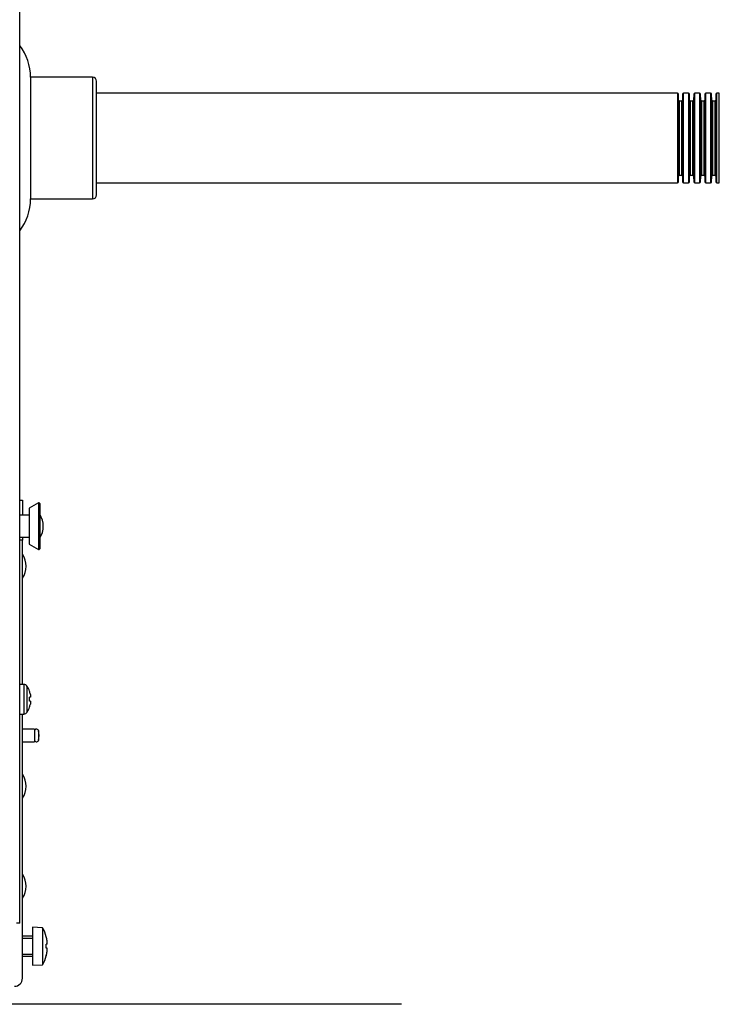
# Model space of a CAD drawing. Header units: millimetres. Extents: x 490 to 1310, y 147 to 543.
# Tile 4 of 30: x 668 to 703, y 147 to 196. Entities that reach past the tile are written whole.
import ezdxf

# ---------------------------------------------------------------- set-up
doc = ezdxf.new("R2010")
doc.units = ezdxf.units.MM
doc.layers.add('FactualArea', color=7, linetype='Continuous')

msp = doc.modelspace()

# ---------------------------------------------------------------- linework, layer by layer
at = {"layer": 'FactualArea', "color": 7, "linetype": 'Continuous'}
for p, q in [((668.117, 151.1), (668.117, 317.479)), ((668.657, 193.38), (668.657, 187.3)), ((671.757, 193.38), (668.657, 193.38)), ((671.757, 193.38), (671.757, 187.3)), ((671.957, 187.5), (671.957, 193.18)), ((700.989, 192.58), (671.957, 192.58)), ((700.989, 192.58), (700.989, 188.1)), ((701.039, 188.149), (701.039, 192.531)), ((701.044, 192.239), (701.039, 192.531)), ((701.251, 192.531), (701.245, 192.239)), ((701.251, 192.531), (701.251, 188.149)), ((701.301, 188.1), (701.301, 192.58)), ((701.542, 192.58), (701.301, 192.58)), ((701.542, 192.58), (701.542, 188.1)), ((701.592, 188.149), (701.592, 192.531)), ((701.597, 192.239), (701.592, 192.531)), ((701.804, 192.531), (701.799, 192.239)), ((701.804, 192.531), (701.804, 188.149)), ((701.854, 188.1), (701.854, 192.58)), ((702.096, 192.58), (701.854, 192.58)), ((702.096, 192.58), (702.096, 188.1)), ((702.146, 188.149), (702.146, 192.531)), ((702.151, 192.239), (702.146, 192.531)), ((702.358, 192.531), (702.353, 192.239)), ((702.358, 192.531), (702.358, 188.149)), ((702.408, 188.1), (702.408, 192.58)), ((702.649, 192.58), (702.408, 192.58)), ((702.649, 192.58), (702.649, 188.1)), ((702.699, 188.149), (702.699, 192.531)), ((702.705, 192.239), (702.699, 192.531)), ((702.911, 192.531), (702.906, 192.239)), ((702.911, 192.531), (702.911, 188.149)), ((702.961, 188.1), (702.961, 192.58)), ((703.082, 192.58), (702.961, 192.58)), ((703.082, 188.1), (703.082, 192.58)), ((701.044, 192.239), (701.044, 188.441)), ((701.094, 188.49), (701.094, 192.19)), ((701.195, 192.19), (701.094, 192.19)), ((701.195, 192.19), (701.195, 188.49)), ((701.245, 188.441), (701.245, 192.239)), ((701.597, 192.239), (701.597, 188.441)), ((701.647, 188.49), (701.647, 192.19)), ((701.749, 192.19), (701.647, 192.19)), ((701.749, 192.19), (701.749, 188.49)), ((701.799, 188.441), (701.799, 192.239)), ((702.151, 192.239), (702.151, 188.441)), ((702.201, 188.49), (702.201, 192.19)), ((702.303, 192.19), (702.201, 192.19)), ((702.303, 192.19), (702.303, 188.49)), ((702.353, 188.441), (702.353, 192.239)), ((702.705, 192.239), (702.705, 188.441)), ((702.755, 188.49), (702.755, 192.19)), ((702.856, 192.19), (702.755, 192.19)), ((702.856, 192.19), (702.856, 188.49)), ((702.906, 188.441), (702.906, 192.239)), ((671.957, 188.1), (700.989, 188.1)), ((701.039, 188.149), (701.044, 188.441)), ((701.094, 188.49), (701.195, 188.49)), ((701.245, 188.441), (701.251, 188.149)), ((701.301, 188.1), (701.542, 188.1)), ((701.592, 188.149), (701.597, 188.441)), ((701.647, 188.49), (701.749, 188.49)), ((701.799, 188.441), (701.804, 188.149)), ((701.854, 188.1), (702.096, 188.1)), ((702.146, 188.149), (702.151, 188.441)), ((702.201, 188.49), (702.303, 188.49)), ((702.353, 188.441), (702.358, 188.149)), ((702.408, 188.1), (702.649, 188.1)), ((702.699, 188.149), (702.705, 188.441)), ((702.755, 188.49), (702.856, 188.49)), ((702.906, 188.441), (702.911, 188.149)), ((702.961, 188.1), (703.082, 188.1)), ((668.657, 187.3), (671.757, 187.3)), ((668.117, 172.24), (668.257, 172.24)), ((668.257, 172.24), (668.257, 171.49)), ((669.057, 172.105), (668.597, 171.84)), ((668.597, 171.84), (668.597, 170.04)), ((669.057, 172.105), (669.057, 169.774)), ((669.117, 172.07), (669.117, 169.809)), ((668.597, 171.49), (668.117, 171.49)), ((668.117, 170.39), (668.597, 170.39)), ((668.257, 170.39), (668.257, 170.24)), ((668.257, 170.24), (668.117, 170.24)), ((668.257, 163.03), (668.257, 170.24)), ((668.597, 170.04), (669.057, 169.774)), ((668.326, 163.03), (668.117, 163.03)), ((668.326, 163.03), (668.326, 161.55)), ((668.497, 161.646), (668.497, 162.934)), ((668.607, 162.7), (668.604, 162.698)), ((668.65, 162.53), (668.65, 162.39)), ((668.65, 162.39), (668.61, 162.39)), ((668.65, 162.19), (668.61, 162.19)), ((668.65, 162.19), (668.65, 162.05)), ((668.117, 161.55), (668.326, 161.55)), ((668.257, 148.34), (668.257, 161.55)), ((668.61, 161.899), (668.613, 161.897)), ((668.857, 160.8), (668.257, 160.8)), ((668.857, 160.8), (668.857, 160.16)), ((669.054, 160.724), (669.054, 160.235)), ((668.257, 160.16), (668.857, 160.16)), ((668.117, 151.1), (667.957, 151.1)), ((668.757, 150.89), (668.757, 148.99)), ((669.257, 150.864), (668.757, 150.89)), ((669.257, 150.864), (669.257, 149.016)), ((668.757, 150.44), (668.257, 150.44)), ((668.257, 150.342), (668.757, 150.342)), ((669.446, 150.409), (669.444, 150.407)), ((669.485, 150.04), (669.485, 150.206)), ((669.485, 150.04), (669.444, 150.04)), ((669.485, 149.84), (669.444, 149.84)), ((669.485, 149.673), (669.485, 149.84)), ((668.257, 149.538), (668.757, 149.538)), ((668.257, 149.44), (668.757, 149.44)), ((669.444, 149.472), (669.446, 149.471)), ((668.757, 148.99), (669.257, 149.016)), ((687.192, 147.04), (518.64, 147.04))]:
    msp.add_line(p, q, dxfattribs=at)
for centre, radius, start, end in [((666.04, 193.38), 2.618, 0, 37.4666), ((671.757, 193.18), 0.2, 0, 90), ((700.989, 192.53), 0.05, 1, 90), ((701.301, 192.53), 0.05, 90, 179), ((701.542, 192.53), 0.05, 1, 90), ((701.854, 192.53), 0.05, 90, 179), ((702.096, 192.53), 0.05, 1, 90), ((702.408, 192.53), 0.05, 90, 179), ((702.649, 192.53), 0.05, 1, 90), ((702.961, 192.53), 0.05, 90, 179), ((701.094, 192.24), 0.05, 181, 270), ((701.195, 192.24), 0.05, 270, 359), ((701.647, 192.24), 0.05, 181, 270), ((701.749, 192.24), 0.05, 270, 359), ((702.201, 192.24), 0.05, 181, 270), ((702.303, 192.24), 0.05, 270, 359), ((702.755, 192.24), 0.05, 181, 270), ((702.856, 192.24), 0.05, 270, 359), ((700.989, 188.15), 0.05, 270, 359), ((701.094, 188.44), 0.05, 90, 179), ((701.195, 188.44), 0.05, 1, 90), ((701.301, 188.15), 0.05, 181, 270), ((701.542, 188.15), 0.05, 270, 359), ((701.647, 188.44), 0.05, 90, 179), ((701.749, 188.44), 0.05, 1, 90), ((701.854, 188.15), 0.05, 181, 270), ((702.096, 188.15), 0.05, 270, 359), ((702.201, 188.44), 0.05, 90, 179), ((702.303, 188.44), 0.05, 1, 90), ((702.408, 188.15), 0.05, 181, 270), ((702.649, 188.15), 0.05, 270, 359), ((702.755, 188.44), 0.05, 90, 179), ((702.856, 188.44), 0.05, 1, 90), ((702.961, 188.15), 0.05, 181, 270), ((666.04, 187.3), 2.618, 322.5334, 0), ((671.757, 187.5), 0.2, 270, 0), ((669.077, 172.07), 0.04, 0, 120), ((668.195, 170.94), 1.1, 326.9523, 33.0477), ((667.335, 168.94), 1.1, 326.9523, 33.0477), ((669.077, 169.809), 0.04, 240, 0), ((668.326, 162.83), 0.2, 31.2807, 90), ((667.437, 162.29), 1.24, 19.3079, 31.2807), ((667.437, 162.29), 1.236, 11.1969, 19.2859), ((667.265, 162.29), 1.349, 355.7483, 4.2517), ((667.437, 162.29), 1.236, 341.5593, 348.8031), ((668.326, 161.75), 0.2, 270, 328.7193), ((667.437, 162.29), 1.24, 328.7193, 341.5417), ((668.957, 160.7), 0.1, 14.149, 180), ((668.084, 160.48), 1, 345.851, 14.149), ((668.957, 160.26), 0.1, 180, 345.851), ((667.335, 157.94), 1.1, 326.9523, 33.0477), ((667.335, 152.94), 1.1, 326.9523, 33.0477), ((667.675, 149.94), 1.832, 14.8298, 30.2856), ((667.675, 149.94), 1.829, 8.3753, 14.8121), ((667.442, 149.94), 2.004, 357.1396, 2.8604), ((667.675, 149.94), 1.829, 345.1879, 351.6247), ((667.675, 149.94), 1.832, 329.7144, 345.1702), ((667.857, 148.34), 0.4, 270, 0)]:
    msp.add_arc(centre, radius, start, end, dxfattribs=at)

doc.saveas('drawing.dxf')
